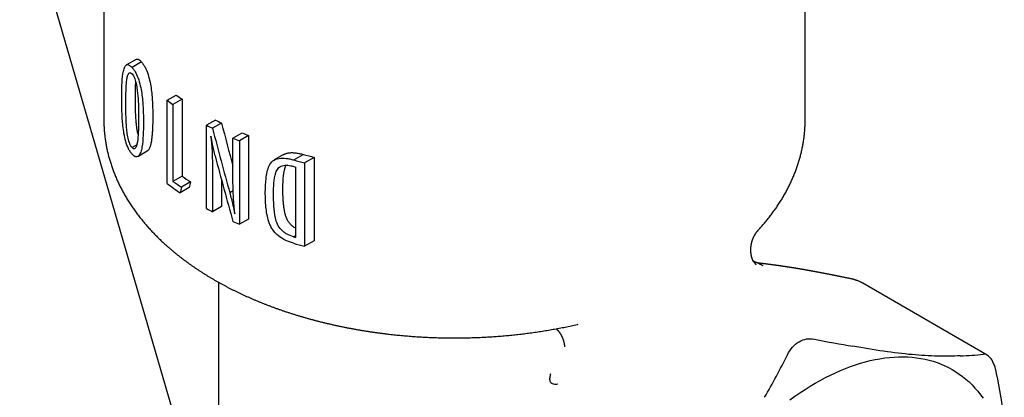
# Model space of a CAD drawing. Header units: millimetres. Extents: x 8 to 305, y 12 to 241.
# Tile 9 of 24: x 262 to 300, y 61 to 76. Entities that reach past the tile are written whole.
import ezdxf

# ---------------------------------------------------------------- set-up
doc = ezdxf.new("R2010")
doc.units = ezdxf.units.MM

msp = doc.modelspace()

# ---------------------------------------------------------------- linework, layer by layer
at = {"color": 7, "linetype": 'Continuous', "lineweight": 30}
for p, q in [((261.68, 81.067), (269.478, 54.279)), ((264.978, 80.05), (264.978, 71.922)), ((292.478, 71.922), (292.478, 80.05)), ((266.242, 74.264), (265.866, 74.047)), ((266.456, 74.162), (266.084, 73.947)), ((267.462, 72.662), (267.819, 72.868)), ((267.462, 69.396), (267.462, 72.662)), ((268.046, 72.702), (267.69, 72.497)), ((268.046, 72.702), (268.046, 69.69)), ((267.69, 72.497), (267.69, 69.485)), ((269.362, 71.888), (269.008, 71.684)), ((269.008, 68.418), (269.008, 71.684)), ((269.593, 71.767), (269.239, 71.563)), ((270.042, 71.178), (270.399, 71.384)), ((270.042, 69.473), (270.042, 71.178)), ((270.652, 71.276), (270.294, 71.069)), ((270.294, 71.069), (270.294, 67.803)), ((270.652, 71.276), (270.652, 68.009)), ((266.27, 70.914), (266.086, 70.807)), ((266.314, 70.462), (266.681, 70.674)), ((272.029, 70.534), (271.662, 70.322)), ((272.424, 70.322), (272.799, 70.538)), ((273.226, 70.425), (272.848, 70.206)), ((273.226, 70.425), (273.226, 67.159)), ((269.239, 69.985), (269.239, 68.296)), ((272.498, 70.047), (272.498, 67.29)), ((272.848, 70.206), (272.848, 66.94)), ((268.046, 69.69), (267.69, 69.485)), ((269.593, 69.533), (269.593, 68.501)), ((268.328, 69.241), (267.973, 69.037)), ((268.382, 69.46), (268.027, 69.255)), ((270.05, 69.111), (269.917, 69.035)), ((269.593, 68.501), (269.239, 68.296)), ((270.652, 68.009), (270.294, 67.803)), ((290.651, 67.59), (290.651, 67.59)), ((272.409, 67.315), (272.498, 67.366)), ((273.226, 67.159), (272.848, 66.94)), ((269.478, 65.53), (269.478, 48.847)), ((299.618, 62.674), (294.738, 65.491))]:
    msp.add_line(p, q, dxfattribs=at)
at = {"color": 7, "linetype": 'Continuous', "lineweight": 30, "flags": 128}
msp.add_lwpolyline([(291.878, 60.927), (292.075, 61.068), (292.273, 61.203), (292.472, 61.333), (292.671, 61.457), (292.87, 61.574), (293.069, 61.686), (293.268, 61.792), (293.466, 61.892), (293.664, 61.985), (293.862, 62.072), (294.059, 62.153), (294.255, 62.227), (294.45, 62.295), (294.644, 62.356), (294.837, 62.411), (295.029, 62.459), (295.219, 62.501), (295.407, 62.536), (295.594, 62.564), (295.779, 62.586), (295.961, 62.6), (296.142, 62.609), (296.321, 62.61), (296.497, 62.605), (296.67, 62.593), (296.841, 62.574), (297.01, 62.548), (297.175, 62.516), (297.338, 62.477), (297.497, 62.432), (297.653, 62.38), (297.806, 62.321), (297.956, 62.256), (298.102, 62.184), (298.245, 62.106), (298.384, 62.022), (298.519, 61.931), (298.65, 61.834), (298.777, 61.731), (298.9, 61.622), (299.019, 61.506), (299.134, 61.385), (299.245, 61.258), (299.351, 61.125), (299.453, 60.986)], dxfattribs=at)
at = {"color": 7, "linetype": 'Continuous', "lineweight": 30}
for centre, radius, start, end in [((274.174, 81.67), 11.233, 233.3119, 234.7478), ((274.29, 81.471), 10.765, 233.0498, 234.5454), ((275.936, 84.13), 13.896, 241.7646, 242.8397), ((275.819, 84.334), 14.367, 241.7037, 242.7427), ((276.668, 86.109), 16.335, 246.0692, 247.0315), ((276.781, 85.908), 15.865, 246.278, 247.2716), ((277.985, 89.857), 20.311, 254.1107, 255.3481), ((278.069, 89.646), 19.822, 254.5796, 255.8585), ((277.921, 89.372), 20.072, 254.1238, 254.325), ((274.627, 78.934), 11.348, 234.5505, 236.6067), ((274.342, 78.636), 11.52, 233.3309, 236.437), ((274.51, 79.136), 11.818, 234.7526, 236.7296), ((275.819, 81.068), 14.367, 241.7037, 242.7427), ((276.668, 82.843), 16.335, 246.0692, 247.0315), ((277.917, 86.6), 20.057, 254.0621, 254.325), ((277.984, 86.584), 20.304, 254.0811, 255.3483)]:
    msp.add_arc(centre, radius, start, end, dxfattribs=at)
for centre, major_axis, ratio, start_param, end_param in [((278.728, 79.713), (-9.215, 41.672), 0.260834, 1.70971, 1.771876), ((278.728, 79.713), (-8.892, 40.21), 0.260834, 1.711775, 1.754687), ((278.728, 78.994), (-9.213, 41.345), 0.26294, 1.719323, 1.783151), ((278.728, 77.518), (11.969, 38.786), 0.1994, 1.846526, 1.852292), ((278.728, 77.518), (11.549, 37.425), 0.1994, 1.848858, 1.854834)]:
    msp.add_ellipse(centre, major_axis=major_axis, ratio=ratio, start_param=start_param, end_param=end_param, dxfattribs=at)
for points, knots in [([(266.242, 74.264), (266.244, 74.265), (266.251, 74.269), (266.265, 74.274), (266.285, 74.276), (266.306, 74.274), (266.328, 74.267), (266.351, 74.255), (266.375, 74.239), (266.4, 74.219), (266.427, 74.193), (266.446, 74.173), (266.456, 74.162)], [0, 0, 0, 0, 0.025928, 0.131855, 0.238162, 0.344462, 0.450379, 0.556247, 0.662483, 0.768769, 0.874706, 1, 1, 1, 1]), ([(266.456, 74.162), (266.479, 74.133), (266.503, 74.104), (266.55, 74.035), (266.574, 73.996), (266.641, 73.87), (266.681, 73.772), (266.746, 73.572), (266.771, 73.47), (266.811, 73.273), (266.827, 73.175), (266.864, 72.889), (266.877, 72.706), (266.894, 72.348), (266.896, 72.175), (266.897, 72.004)], [0, 0, 0, 0, 0.0625, 0.0625, 0.125, 0.125, 0.25, 0.25, 0.375, 0.375, 0.5, 0.5, 0.75, 0.75, 1, 1, 1, 1]), ([(265.679, 72.742), (265.68, 72.913), (265.682, 73.082), (265.696, 73.406), (265.708, 73.56), (265.739, 73.769), (265.753, 73.834), (265.788, 73.947), (265.81, 73.995), (265.867, 74.055), (265.903, 74.067), (265.967, 74.047), (265.989, 74.034), (266.036, 73.998), (266.06, 73.973), (266.084, 73.947)], [0, 0, 0, 0, 0.25, 0.25, 0.5, 0.5, 0.625, 0.625, 0.75, 0.75, 0.875, 0.875, 0.9375, 0.9375, 1, 1, 1, 1]), ([(265.84, 72.533), (265.84, 72.804), (265.845, 73.071), (265.87, 73.375), (265.876, 73.433), (265.893, 73.544), (265.904, 73.597), (265.934, 73.686), (265.954, 73.723), (265.995, 73.743), (266.012, 73.743), (266.047, 73.729), (266.066, 73.711), (266.086, 73.692)], [0, 0, 0, 0, 0.5, 0.5, 0.625, 0.625, 0.75, 0.75, 0.875, 0.875, 0.9375, 0.9375, 1, 1, 1, 1]), ([(266.084, 73.947), (266.109, 73.919), (266.133, 73.89), (266.181, 73.821), (266.205, 73.782), (266.273, 73.656), (266.314, 73.559), (266.38, 73.36), (266.405, 73.258), (266.446, 73.061), (266.461, 72.963), (266.499, 72.677), (266.512, 72.495), (266.53, 72.137), (266.532, 71.965), (266.533, 71.793)], [0, 0, 0, 0, 0.0625, 0.0625, 0.125, 0.125, 0.25, 0.25, 0.375, 0.375, 0.5, 0.5, 0.75, 0.75, 1, 1, 1, 1]), ([(266.086, 73.692), (266.104, 73.669), (266.123, 73.645), (266.159, 73.581), (266.175, 73.545), (266.218, 73.432), (266.238, 73.352), (266.286, 73.12), (266.302, 72.974), (266.326, 72.688), (266.332, 72.55), (266.341, 72.277), (266.342, 72.144), (266.342, 72.011)], [0, 0, 0, 0, 0.0625, 0.0625, 0.125, 0.125, 0.25, 0.25, 0.5, 0.5, 0.75, 0.75, 1, 1, 1, 1]), ([(266.217, 72.751), (266.217, 72.789), (266.217, 72.867), (266.218, 72.983), (266.22, 73.098), (266.223, 73.211), (266.226, 73.304), (266.229, 73.358), (266.23, 73.376)], [0, 0, 0, 0, 0.182208, 0.364459, 0.5467, 0.728903, 0.91107, 1, 1, 1, 1]), ([(266.084, 70.554), (266.06, 70.583), (266.036, 70.612), (265.989, 70.682), (265.966, 70.722), (265.903, 70.851), (265.867, 70.951), (265.809, 71.154), (265.787, 71.258), (265.752, 71.459), (265.739, 71.558), (265.708, 71.849), (265.696, 72.036), (265.682, 72.395), (265.68, 72.57), (265.679, 72.742)], [0, 0, 0, 0, 0.0625, 0.0625, 0.125, 0.125, 0.25, 0.25, 0.375, 0.375, 0.5, 0.5, 0.75, 0.75, 1, 1, 1, 1]), ([(266.324, 71.317), (266.322, 71.323), (266.317, 71.343), (266.309, 71.38), (266.298, 71.431), (266.288, 71.486), (266.278, 71.545), (266.27, 71.604), (266.262, 71.669), (266.255, 71.74), (266.248, 71.818), (266.241, 71.906), (266.235, 72.005), (266.229, 72.114), (266.225, 72.222), (266.221, 72.342), (266.219, 72.471), (266.217, 72.612), (266.217, 72.704), (266.217, 72.751)], [0, 0, 0, 0, 0.010119, 0.039479, 0.068755, 0.107018, 0.145336, 0.183677, 0.221973, 0.274367, 0.326778, 0.379174, 0.456527, 0.533905, 0.611293, 0.68866, 0.792434, 0.896219, 1, 1, 1, 1]), ([(266.086, 70.807), (266.066, 70.83), (266.047, 70.855), (266.012, 70.92), (265.996, 70.957), (265.954, 71.073), (265.934, 71.156), (265.904, 71.315), (265.894, 71.393), (265.877, 71.544), (265.87, 71.618), (265.845, 71.985), (265.84, 72.262), (265.84, 72.533)], [0, 0, 0, 0, 0.0625, 0.0625, 0.125, 0.125, 0.25, 0.25, 0.375, 0.375, 0.5, 0.5, 1, 1, 1, 1]), ([(264.978, 71.922), (264.978, 71.917), (264.977, 71.885), (264.978, 71.825), (264.98, 71.744), (264.983, 71.662), (264.988, 71.58), (264.993, 71.498), (265, 71.416), (265.008, 71.334), (265.018, 71.252), (265.028, 71.17), (265.04, 71.089), (265.053, 71.007), (265.067, 70.925), (265.082, 70.844), (265.098, 70.762), (265.116, 70.68), (265.135, 70.599), (265.155, 70.518), (265.177, 70.436), (265.199, 70.355), (265.223, 70.274), (265.248, 70.193), (265.275, 70.112), (265.302, 70.031), (265.331, 69.951), (265.361, 69.87), (265.392, 69.79), (265.425, 69.71), (265.458, 69.629), (265.493, 69.55), (265.529, 69.47), (265.567, 69.39), (265.606, 69.311), (265.645, 69.232), (265.687, 69.153), (265.729, 69.074), (265.773, 68.995), (265.817, 68.917), (265.863, 68.839), (265.911, 68.761), (265.959, 68.684), (266.009, 68.607), (266.06, 68.53), (266.112, 68.453), (266.166, 68.376), (266.22, 68.3), (266.276, 68.225), (266.333, 68.149), (266.392, 68.074), (266.451, 67.999), (266.512, 67.925), (266.573, 67.851), (266.637, 67.777), (266.701, 67.704), (266.766, 67.631), (266.833, 67.559), (266.9, 67.487), (266.969, 67.415), (267.039, 67.344), (267.11, 67.273), (267.182, 67.203), (267.256, 67.133), (267.33, 67.064), (267.406, 66.995), (267.482, 66.926), (267.56, 66.859), (267.639, 66.791), (267.719, 66.724), (267.799, 66.658), (267.881, 66.592), (267.964, 66.527), (268.048, 66.462), (268.133, 66.398), (268.219, 66.335), (268.306, 66.272), (268.394, 66.209), (268.483, 66.147), (268.572, 66.086), (268.663, 66.025), (268.755, 65.965), (268.847, 65.906), (268.941, 65.847), (269.035, 65.788), (269.13, 65.731), (269.227, 65.674), (269.324, 65.617), (269.421, 65.561), (269.52, 65.506), (269.62, 65.451), (269.72, 65.398), (269.821, 65.344), (269.923, 65.292), (270.026, 65.24), (270.13, 65.188), (270.234, 65.137), (270.339, 65.087), (270.445, 65.038), (270.552, 64.989), (270.659, 64.941), (270.767, 64.894), (270.876, 64.847), (270.985, 64.801), (271.095, 64.756), (271.206, 64.711), (271.318, 64.667), (271.43, 64.624), (271.543, 64.581), (271.656, 64.539), (271.77, 64.498), (271.885, 64.457), (272.001, 64.417), (272.117, 64.378), (272.233, 64.339), (272.35, 64.302), (272.468, 64.264), (272.587, 64.228), (272.706, 64.192), (272.825, 64.157), (272.945, 64.123), (273.066, 64.09), (273.187, 64.057), (273.309, 64.025), (273.431, 63.993), (273.554, 63.962), (273.677, 63.932), (273.801, 63.903), (273.925, 63.875), (274.05, 63.847), (274.175, 63.82), (274.301, 63.793), (274.427, 63.768), (274.554, 63.743), (274.681, 63.719), (274.808, 63.695), (274.937, 63.672), (275.065, 63.651), (275.194, 63.629), (275.324, 63.609), (275.454, 63.589), (275.584, 63.57), (275.715, 63.552), (275.847, 63.534), (275.979, 63.518), (276.107, 63.502), (276.231, 63.488), (276.35, 63.475), (276.47, 63.463), (276.59, 63.451), (276.709, 63.44), (276.829, 63.429), (276.949, 63.42), (277.069, 63.41), (277.189, 63.402), (277.31, 63.394), (277.43, 63.387), (277.55, 63.38), (277.67, 63.374), (277.789, 63.369), (277.909, 63.364), (278.027, 63.36), (278.145, 63.357), (278.26, 63.354), (278.37, 63.352), (278.467, 63.351), (278.552, 63.35), (278.635, 63.35), (278.694, 63.35), (278.728, 63.35)], [0, 0, 0, 0, 0.000968, 0.006559, 0.012151, 0.017746, 0.023344, 0.028945, 0.03455, 0.04016, 0.045775, 0.051395, 0.057021, 0.062654, 0.068293, 0.073941, 0.079596, 0.08526, 0.090932, 0.096614, 0.102305, 0.108007, 0.113719, 0.119442, 0.125176, 0.130922, 0.136679, 0.142449, 0.148232, 0.154027, 0.159834, 0.165655, 0.17149, 0.177338, 0.183199, 0.189074, 0.194963, 0.200866, 0.206783, 0.212713, 0.218658, 0.224616, 0.230588, 0.236574, 0.242573, 0.248585, 0.254611, 0.260649, 0.2667, 0.272764, 0.27884, 0.284928, 0.291028, 0.297139, 0.303262, 0.309394, 0.315538, 0.321691, 0.327854, 0.334026, 0.340207, 0.346397, 0.352595, 0.358801, 0.365014, 0.371234, 0.37746, 0.383693, 0.389932, 0.396176, 0.402426, 0.40868, 0.414939, 0.421202, 0.427469, 0.433739, 0.440013, 0.44629, 0.452569, 0.458851, 0.465135, 0.471421, 0.477709, 0.483998, 0.490288, 0.49658, 0.502873, 0.509166, 0.51546, 0.521755, 0.52805, 0.534345, 0.54064, 0.546935, 0.55323, 0.559525, 0.56582, 0.572114, 0.578408, 0.584702, 0.590995, 0.597288, 0.603581, 0.609873, 0.616165, 0.622456, 0.628747, 0.635037, 0.641328, 0.647618, 0.653907, 0.660197, 0.666486, 0.672776, 0.679065, 0.685355, 0.691645, 0.697935, 0.704226, 0.710517, 0.716809, 0.723102, 0.729395, 0.73569, 0.741987, 0.748285, 0.754585, 0.760887, 0.767191, 0.773497, 0.779807, 0.78612, 0.792436, 0.798756, 0.80508, 0.811409, 0.817744, 0.824084, 0.83043, 0.836784, 0.843146, 0.849516, 0.855896, 0.862287, 0.86869, 0.875107, 0.880866, 0.886624, 0.892381, 0.898135, 0.903887, 0.909636, 0.915382, 0.921125, 0.926864, 0.932597, 0.938325, 0.944045, 0.949754, 0.95545, 0.961125, 0.966769, 0.972363, 0.977864, 0.983163, 0.988094, 0.991581, 0.995277, 1, 1, 1, 1]), ([(266.342, 72.011), (266.342, 71.736), (266.338, 71.463), (266.305, 71.088), (266.289, 70.966), (266.242, 70.824), (266.222, 70.784), (266.178, 70.759), (266.162, 70.757), (266.125, 70.769), (266.105, 70.787), (266.086, 70.807)], [0, 0, 0, 0, 0.5, 0.5, 0.75, 0.75, 0.875, 0.875, 0.9375, 0.9375, 1, 1, 1, 1]), ([(266.897, 72.004), (266.897, 71.96), (266.896, 71.874), (266.894, 71.745), (266.891, 71.618), (266.886, 71.507), (266.88, 71.412), (266.874, 71.331), (266.867, 71.252), (266.859, 71.174), (266.849, 71.098), (266.838, 71.032), (266.827, 70.976), (266.816, 70.929), (266.804, 70.884), (266.791, 70.841), (266.775, 70.8), (266.76, 70.767), (266.745, 70.741), (266.731, 70.72), (266.716, 70.701), (266.699, 70.686), (266.688, 70.677), (266.681, 70.674), (266.681, 70.674)], [0, 0, 0, 0, 0.080381, 0.160776, 0.241152, 0.321509, 0.375089, 0.428673, 0.482249, 0.536129, 0.590018, 0.643885, 0.681023, 0.718171, 0.755307, 0.793043, 0.830803, 0.86853, 0.894737, 0.921015, 0.947295, 0.973532, 0.999704, 1, 1, 1, 1]), ([(290.651, 67.59), (290.666, 67.606), (290.702, 67.645), (290.758, 67.709), (290.821, 67.78), (290.882, 67.852), (290.943, 67.924), (291.002, 67.996), (291.06, 68.069), (291.117, 68.142), (291.173, 68.216), (291.227, 68.29), (291.281, 68.364), (291.333, 68.439), (291.385, 68.514), (291.435, 68.589), (291.484, 68.665), (291.532, 68.741), (291.578, 68.817), (291.624, 68.894), (291.668, 68.97), (291.712, 69.047), (291.754, 69.125), (291.794, 69.202), (291.834, 69.28), (291.873, 69.358), (291.91, 69.436), (291.946, 69.515), (291.981, 69.593), (292.015, 69.672), (292.048, 69.751), (292.079, 69.831), (292.109, 69.91), (292.138, 69.99), (292.166, 70.07), (292.193, 70.149), (292.218, 70.23), (292.243, 70.31), (292.266, 70.39), (292.288, 70.471), (292.308, 70.551), (292.328, 70.632), (292.346, 70.713), (292.363, 70.794), (292.379, 70.875), (292.394, 70.956), (292.408, 71.038), (292.42, 71.119), (292.431, 71.2), (292.441, 71.282), (292.45, 71.363), (292.457, 71.445), (292.464, 71.527), (292.469, 71.608), (292.473, 71.69), (292.476, 71.772), (292.477, 71.849), (292.477, 71.899), (292.477, 71.921)], [0, 0, 0, 0, 0.01267, 0.031407, 0.050122, 0.068814, 0.087481, 0.106124, 0.124741, 0.143331, 0.161894, 0.180428, 0.198934, 0.217411, 0.235858, 0.254274, 0.272659, 0.291013, 0.309335, 0.327625, 0.345882, 0.364108, 0.382301, 0.400461, 0.418589, 0.436685, 0.454749, 0.472781, 0.490782, 0.508752, 0.526691, 0.5446, 0.562481, 0.580332, 0.598156, 0.615953, 0.633724, 0.65147, 0.669192, 0.686891, 0.704568, 0.722224, 0.739861, 0.75748, 0.775082, 0.792669, 0.810241, 0.827801, 0.84535, 0.862889, 0.880421, 0.897945, 0.915465, 0.932981, 0.950495, 0.96801, 0.985525, 1, 1, 1, 1]), ([(266.533, 71.793), (266.532, 71.622), (266.53, 71.453), (266.512, 71.128), (266.499, 70.971), (266.461, 70.757), (266.445, 70.691), (266.405, 70.573), (266.38, 70.521), (266.314, 70.454), (266.274, 70.44), (266.206, 70.457), (266.182, 70.469), (266.133, 70.504), (266.109, 70.529), (266.084, 70.554)], [0, 0, 0, 0, 0.25, 0.25, 0.5, 0.5, 0.625, 0.625, 0.75, 0.75, 0.875, 0.875, 0.9375, 0.9375, 1, 1, 1, 1]), ([(269.339, 70.48), (269.319, 70.557), (269.304, 70.634), (269.287, 70.711), (269.271, 70.788), (269.255, 70.865), (269.239, 70.942), (269.218, 71.044), (269.197, 71.148), (269.176, 71.25)], [0, 0, 0, 0, 0.0002602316, 0.0002602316, 0.0002602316, 0.0005202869, 0.0005202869, 0.0005202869, 0.0008689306, 0.0008689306, 0.0008689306, 0.0008689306]), ([(269.176, 71.25), (269.186, 71.143), (269.197, 71.035), (269.213, 70.821), (269.219, 70.715), (269.234, 70.399), (269.237, 70.192), (269.239, 69.985)], [0, 0, 0, 0, 0.25, 0.25, 0.5, 0.5, 1, 1, 1, 1]), ([(271.31, 69.054), (271.311, 69.239), (271.317, 69.422), (271.36, 69.774), (271.392, 69.947), (271.501, 70.169), (271.546, 70.236), (271.674, 70.337), (271.75, 70.369), (271.928, 70.4), (272.023, 70.399), (272.171, 70.38), (272.222, 70.372), (272.323, 70.35), (272.373, 70.336), (272.424, 70.322)], [0, 0, 0, 0, 0.25, 0.25, 0.5, 0.5, 0.625, 0.625, 0.75, 0.75, 0.875, 0.875, 0.9375, 0.9375, 1, 1, 1, 1]), ([(272.029, 70.533), (272.033, 70.536), (272.048, 70.545), (272.077, 70.559), (272.116, 70.574), (272.158, 70.587), (272.202, 70.597), (272.25, 70.604), (272.299, 70.609), (272.35, 70.61), (272.403, 70.609), (272.457, 70.605), (272.517, 70.598), (272.583, 70.588), (272.654, 70.573), (272.726, 70.557), (272.775, 70.544), (272.799, 70.538)], [0, 0, 0, 0, 0.0189384, 0.0777996, 0.1389001, 0.2000633, 0.2611589, 0.326179, 0.3912576, 0.4562882, 0.5231141, 0.589997, 0.656857, 0.7425525, 0.8283399, 0.9142023, 1, 1, 1, 1]), ([(271.633, 68.987), (271.634, 69.132), (271.638, 69.276), (271.662, 69.557), (271.681, 69.695), (271.744, 69.883), (271.771, 69.944), (271.854, 70.041), (271.91, 70.077), (272.041, 70.116), (272.115, 70.12), (272.231, 70.109), (272.271, 70.104), (272.35, 70.088), (272.39, 70.077), (272.43, 70.066)], [0, 0, 0, 0, 0.25, 0.25, 0.5, 0.5, 0.625, 0.625, 0.75, 0.75, 0.875, 0.875, 0.9375, 0.9375, 1, 1, 1, 1]), ([(272, 69.198), (272, 69.239), (272.001, 69.32), (272.004, 69.441), (272.011, 69.561), (272.019, 69.66), (272.028, 69.738), (272.036, 69.796), (272.045, 69.854), (272.057, 69.911), (272.071, 69.967), (272.085, 70.016), (272.099, 70.057), (272.112, 70.089), (272.121, 70.108), (272.125, 70.116)], [0, 0, 0, 0, 0.125954, 0.251899, 0.378052, 0.5042, 0.567184, 0.630166, 0.69329, 0.756412, 0.820255, 0.884093, 0.927004, 0.969927, 1, 1, 1, 1]), ([(270.114, 68.218), (270.092, 68.431), (270.073, 68.643), (270.05, 69.061), (270.043, 69.268), (270.042, 69.473)], [0, 0, 0, 0, 0.5, 0.5, 1, 1, 1, 1]), ([(272.498, 67.648), (272.492, 67.651), (272.474, 67.661), (272.444, 67.68), (272.409, 67.705), (272.374, 67.732), (272.341, 67.76), (272.307, 67.793), (272.273, 67.831), (272.239, 67.873), (272.209, 67.917), (272.182, 67.96), (272.161, 68.002), (272.143, 68.043), (272.124, 68.091), (272.106, 68.146), (272.088, 68.208), (272.074, 68.271), (272.061, 68.333), (272.051, 68.396), (272.041, 68.465), (272.031, 68.541), (272.022, 68.623), (272.014, 68.72), (272.008, 68.83), (272.003, 68.953), (272, 69.076), (272, 69.158), (272, 69.198)], [0, 0, 0, 0, 0.01036, 0.032935, 0.055592, 0.078246, 0.100846, 0.123374, 0.15169, 0.180115, 0.208543, 0.236865, 0.261284, 0.28574, 0.310181, 0.347765, 0.385353, 0.423231, 0.46113, 0.499046, 0.536946, 0.587933, 0.638928, 0.689917, 0.767427, 0.844949, 0.922479, 1, 1, 1, 1]), ([(269.917, 69.035), (269.939, 68.955), (269.96, 68.875), (269.98, 68.795), (270, 68.715), (270.019, 68.635), (270.038, 68.556), (270.064, 68.443), (270.089, 68.331), (270.114, 68.218)], [0, 0, 0, 0, 0.0002714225, 0.0002714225, 0.0002714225, 0.0005428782, 0.0005428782, 0.0005428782, 0.0009268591, 0.0009268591, 0.0009268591, 0.0009268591]), ([(272.414, 67.059), (272.311, 67.09), (272.209, 67.125), (272.009, 67.22), (271.91, 67.279), (271.732, 67.424), (271.652, 67.51), (271.558, 67.652), (271.531, 67.701), (271.485, 67.8), (271.467, 67.85), (271.417, 67.999), (271.394, 68.099), (271.357, 68.295), (271.344, 68.392), (271.316, 68.679), (271.31, 68.867), (271.31, 69.054)], [0, 0, 0, 0, 0.125, 0.125, 0.25, 0.25, 0.375, 0.375, 0.4375, 0.4375, 0.5, 0.5, 0.625, 0.625, 0.75, 0.75, 1, 1, 1, 1]), ([(272.409, 67.315), (272.325, 67.341), (272.243, 67.37), (272.122, 67.434), (272.082, 67.46), (272.008, 67.515), (271.972, 67.545), (271.874, 67.648), (271.822, 67.726), (271.75, 67.886), (271.727, 67.968), (271.674, 68.209), (271.657, 68.367), (271.637, 68.679), (271.633, 68.833), (271.633, 68.987)], [0, 0, 0, 0, 0.125, 0.125, 0.1875, 0.1875, 0.25, 0.25, 0.375, 0.375, 0.5, 0.5, 0.75, 0.75, 1, 1, 1, 1]), ([(290.454, 66.337), (290.454, 66.338), (290.453, 66.34), (290.451, 66.343), (290.449, 66.347), (290.447, 66.351), (290.445, 66.354), (290.443, 66.357), (290.442, 66.361), (290.44, 66.364), (290.439, 66.367), (290.437, 66.37), (290.435, 66.374), (290.433, 66.378), (290.431, 66.382), (290.43, 66.385), (290.429, 66.388), (290.427, 66.392), (290.425, 66.396), (290.423, 66.401), (290.421, 66.405), (290.42, 66.408), (290.418, 66.412), (290.417, 66.416), (290.415, 66.42), (290.413, 66.425), (290.412, 66.429), (290.41, 66.433), (290.409, 66.436), (290.407, 66.44), (290.405, 66.445), (290.403, 66.45), (290.402, 66.455), (290.401, 66.459), (290.4, 66.462), (290.398, 66.465), (290.397, 66.469), (290.396, 66.473), (290.394, 66.478), (290.392, 66.484), (290.39, 66.49), (290.388, 66.496), (290.386, 66.503), (290.384, 66.511), (290.382, 66.519), (290.38, 66.527), (290.377, 66.536), (290.375, 66.543), (290.374, 66.55), (290.373, 66.554), (290.372, 66.559), (290.371, 66.565), (290.369, 66.57), (290.368, 66.575), (290.367, 66.58), (290.366, 66.585), (290.365, 66.591), (290.364, 66.598), (290.362, 66.605), (290.361, 66.612), (290.36, 66.618), (290.359, 66.625), (290.358, 66.632), (290.357, 66.64), (290.356, 66.647), (290.354, 66.657), (290.353, 66.67), (290.351, 66.685), (290.349, 66.7), (290.348, 66.716), (290.347, 66.732), (290.346, 66.748), (290.345, 66.766), (290.345, 66.78), (290.345, 66.791), (290.345, 66.797), (290.345, 66.803), (290.345, 66.81), (290.345, 66.817), (290.345, 66.823), (290.345, 66.827), (290.345, 66.832), (290.346, 66.838), (290.346, 66.846), (290.346, 66.854), (290.347, 66.861), (290.347, 66.868), (290.348, 66.876), (290.348, 66.887), (290.349, 66.901), (290.351, 66.917), (290.353, 66.932), (290.355, 66.948), (290.357, 66.964), (290.359, 66.98), (290.362, 66.995), (290.365, 67.014), (290.369, 67.036), (290.375, 67.062), (290.381, 67.088), (290.387, 67.108), (290.391, 67.124), (290.394, 67.135), (290.398, 67.147), (290.401, 67.158), (290.405, 67.169), (290.409, 67.18), (290.413, 67.192), (290.417, 67.204), (290.421, 67.215), (290.426, 67.227), (290.431, 67.24), (290.436, 67.253), (290.442, 67.266), (290.447, 67.278), (290.455, 67.294), (290.463, 67.312), (290.473, 67.332), (290.482, 67.35), (290.492, 67.369), (290.501, 67.384), (290.509, 67.397), (290.515, 67.407), (290.52, 67.417), (290.526, 67.426), (290.532, 67.436), (290.539, 67.445), (290.546, 67.457), (290.555, 67.469), (290.564, 67.483), (290.574, 67.497), (290.584, 67.51), (290.594, 67.522), (290.601, 67.531), (290.607, 67.538), (290.61, 67.542), (290.613, 67.546), (290.617, 67.551), (290.622, 67.557), (290.627, 67.563), (290.631, 67.567), (290.635, 67.572), (290.639, 67.577), (290.645, 67.583), (290.649, 67.588), (290.652, 67.59)], [0, 0, 0, 0, 0.008728, 0.015723, 0.021025, 0.025964, 0.031348, 0.038155, 0.043463, 0.048014, 0.052744, 0.058161, 0.064374, 0.070973, 0.076335, 0.08039, 0.084674, 0.08975, 0.095461, 0.101611, 0.107333, 0.111848, 0.115515, 0.120216, 0.126016, 0.131657, 0.136567, 0.141185, 0.145097, 0.149213, 0.154755, 0.161151, 0.166192, 0.169784, 0.172704, 0.176074, 0.179894, 0.184368, 0.189663, 0.195733, 0.201164, 0.207629, 0.213548, 0.221291, 0.229383, 0.236549, 0.243824, 0.252517, 0.256798, 0.260054, 0.264124, 0.269309, 0.27441, 0.278366, 0.281389, 0.285509, 0.290975, 0.296849, 0.302178, 0.308172, 0.313196, 0.317736, 0.323823, 0.330295, 0.335641, 0.340811, 0.353721, 0.362469, 0.373831, 0.386705, 0.396935, 0.40847, 0.419326, 0.433474, 0.437735, 0.441369, 0.445625, 0.450567, 0.455541, 0.459328, 0.462008, 0.464698, 0.468474, 0.474269, 0.479732, 0.484264, 0.488619, 0.494094, 0.500265, 0.510165, 0.519977, 0.530666, 0.540422, 0.550656, 0.561562, 0.57008, 0.580223, 0.596423, 0.613095, 0.629297, 0.645085, 0.65289, 0.659681, 0.666931, 0.674883, 0.681428, 0.688356, 0.69638, 0.704508, 0.711919, 0.719508, 0.728616, 0.737189, 0.74549, 0.754276, 0.763091, 0.777948, 0.790493, 0.804522, 0.816767, 0.830622, 0.838877, 0.846249, 0.852443, 0.860619, 0.867057, 0.874214, 0.883317, 0.89338, 0.904278, 0.916349, 0.927707, 0.937608, 0.947562, 0.951632, 0.954912, 0.958226, 0.962982, 0.968845, 0.973971, 0.977893, 0.981631, 0.986551, 0.992677, 1, 1, 1, 1]), ([(290.553, 66.217), (290.553, 66.217), (290.553, 66.217), (290.551, 66.22), (290.548, 66.223), (290.546, 66.226), (290.543, 66.229), (290.539, 66.235), (290.533, 66.243), (290.524, 66.254), (290.516, 66.265), (290.507, 66.277), (290.499, 66.287), (290.491, 66.298), (290.485, 66.307), (290.479, 66.315), (290.475, 66.32), (290.472, 66.324), (290.471, 66.326), (290.47, 66.327), (290.469, 66.328), (290.468, 66.329), (290.466, 66.333), (290.462, 66.338), (290.458, 66.345), (290.454, 66.352), (290.449, 66.358), (290.445, 66.365), (290.441, 66.372), (290.437, 66.378), (290.433, 66.384), (290.43, 66.39), (290.427, 66.395), (290.424, 66.4), (290.422, 66.403), (290.422, 66.404)], [0, 0, 0, 0, 0.037059, 0.086914, 0.111682, 0.132415, 0.151038, 0.173199, 0.209572, 0.254344, 0.303239, 0.346018, 0.382375, 0.412821, 0.456598, 0.478537, 0.498185, 0.516011, 0.533612, 0.551894, 0.570696, 0.590503, 0.613643, 0.651628, 0.691598, 0.725117, 0.754324, 0.791286, 0.834917, 0.870356, 0.899225, 0.927052, 0.955868, 0.985448, 1, 1, 1, 1]), ([(290.685, 66.253), (290.684, 66.253), (290.684, 66.254), (290.68, 66.255), (290.675, 66.257), (290.668, 66.26), (290.659, 66.264), (290.649, 66.268), (290.639, 66.271), (290.629, 66.275), (290.618, 66.28), (290.607, 66.284), (290.596, 66.288), (290.582, 66.294), (290.567, 66.3), (290.552, 66.306), (290.535, 66.313), (290.518, 66.32), (290.503, 66.327), (290.489, 66.333), (290.478, 66.339), (290.47, 66.343), (290.464, 66.346), (290.461, 66.347), (290.458, 66.349), (290.456, 66.35), (290.454, 66.351), (290.454, 66.351)], [0, 0, 0, 0, 0.014962, 0.033191, 0.053919, 0.089504, 0.129745, 0.170094, 0.207483, 0.240287, 0.276512, 0.313225, 0.351323, 0.404694, 0.4634, 0.527963, 0.598388, 0.672436, 0.741233, 0.803804, 0.860262, 0.916164, 0.936848, 0.957005, 0.975018, 0.990801, 1, 1, 1, 1]), ([(294.299, 65.659), (294.277, 65.664), (294.235, 65.673), (294.173, 65.686), (294.114, 65.698), (294.059, 65.709), (294.008, 65.72), (293.96, 65.73), (293.915, 65.739), (293.872, 65.748), (293.833, 65.756), (293.796, 65.763), (293.763, 65.77), (293.734, 65.776), (293.708, 65.781), (293.688, 65.785), (293.673, 65.788), (293.662, 65.791), (293.652, 65.793), (293.644, 65.794), (293.636, 65.796), (293.627, 65.798), (293.616, 65.8), (293.603, 65.802), (293.584, 65.806), (293.559, 65.811), (293.528, 65.817), (293.494, 65.824), (293.452, 65.832), (293.404, 65.842), (293.35, 65.852), (293.303, 65.861), (293.261, 65.87), (293.233, 65.875), (293.213, 65.879), (293.201, 65.881), (293.191, 65.883), (293.182, 65.885), (293.173, 65.886), (293.161, 65.889), (293.144, 65.892), (293.123, 65.896), (293.099, 65.901), (293.074, 65.905), (293.044, 65.911), (293.011, 65.917), (292.975, 65.924), (292.945, 65.93), (292.918, 65.934), (292.896, 65.939), (292.873, 65.943), (292.85, 65.947), (292.827, 65.951), (292.804, 65.955), (292.784, 65.959), (292.766, 65.962), (292.751, 65.965), (292.738, 65.968), (292.724, 65.97), (292.707, 65.973), (292.689, 65.976), (292.669, 65.98), (292.646, 65.984), (292.623, 65.988), (292.599, 65.993), (292.575, 65.997), (292.547, 66.002), (292.515, 66.007), (292.479, 66.014), (292.447, 66.019), (292.419, 66.024), (292.397, 66.028), (292.378, 66.031), (292.36, 66.034), (292.342, 66.037), (292.322, 66.041), (292.299, 66.045), (292.275, 66.049), (292.252, 66.053), (292.228, 66.057), (292.202, 66.061), (292.177, 66.065), (292.153, 66.069), (292.133, 66.073), (292.112, 66.076), (292.094, 66.079), (292.079, 66.081), (292.068, 66.083), (292.059, 66.085), (292.05, 66.086), (292.04, 66.088), (292.029, 66.09), (292.016, 66.092), (292.002, 66.094), (291.98, 66.097), (291.952, 66.102), (291.917, 66.107), (291.886, 66.112), (291.858, 66.117), (291.834, 66.121), (291.81, 66.124), (291.788, 66.128), (291.768, 66.131), (291.752, 66.133), (291.74, 66.135), (291.73, 66.137), (291.721, 66.138), (291.709, 66.14), (291.696, 66.142), (291.68, 66.144), (291.663, 66.147), (291.642, 66.15), (291.618, 66.153), (291.592, 66.157), (291.568, 66.161), (291.546, 66.164), (291.526, 66.167), (291.507, 66.17), (291.49, 66.172), (291.476, 66.174), (291.464, 66.176), (291.453, 66.178), (291.441, 66.179), (291.427, 66.181), (291.411, 66.184), (291.394, 66.186), (291.376, 66.188), (291.358, 66.191), (291.333, 66.194), (291.301, 66.199), (291.263, 66.204), (291.227, 66.209), (291.191, 66.214), (291.153, 66.219), (291.113, 66.224), (291.071, 66.229), (291.034, 66.234), (291.001, 66.238), (290.975, 66.242), (290.949, 66.245), (290.923, 66.248), (290.896, 66.251), (290.867, 66.255), (290.839, 66.258), (290.81, 66.262), (290.782, 66.265), (290.755, 66.268), (290.729, 66.271), (290.703, 66.274), (290.677, 66.277), (290.65, 66.28), (290.625, 66.283), (290.61, 66.284), (290.605, 66.285)], [0, 0, 0, 0, 0.016395, 0.031962, 0.046701, 0.060612, 0.073696, 0.085953, 0.097383, 0.107987, 0.11821, 0.127526, 0.135937, 0.143441, 0.150033, 0.155696, 0.15898, 0.161843, 0.164286, 0.166309, 0.168067, 0.170339, 0.173267, 0.176636, 0.180298, 0.187568, 0.195774, 0.204734, 0.213613, 0.228257, 0.242368, 0.256035, 0.265255, 0.274749, 0.27779, 0.280859, 0.283606, 0.285649, 0.28718, 0.290685, 0.295148, 0.300568, 0.306946, 0.313762, 0.320364, 0.330302, 0.339706, 0.348576, 0.354501, 0.360463, 0.366475, 0.372535, 0.378644, 0.384769, 0.390368, 0.394865, 0.398756, 0.402101, 0.405763, 0.41002, 0.414871, 0.420316, 0.426356, 0.432785, 0.439176, 0.445515, 0.451802, 0.461578, 0.471227, 0.480689, 0.487306, 0.49325, 0.49852, 0.503116, 0.507264, 0.5131, 0.519472, 0.52638, 0.532016, 0.538406, 0.545576, 0.553529, 0.558928, 0.564636, 0.570479, 0.575527, 0.579641, 0.582595, 0.584796, 0.587056, 0.589725, 0.592801, 0.596286, 0.600178, 0.604479, 0.614148, 0.623648, 0.632944, 0.639921, 0.646778, 0.653512, 0.659705, 0.665078, 0.66963, 0.673361, 0.675268, 0.677782, 0.680972, 0.684838, 0.68938, 0.694233, 0.698885, 0.706884, 0.714197, 0.720823, 0.727162, 0.732829, 0.738062, 0.742866, 0.74724, 0.750096, 0.753014, 0.756455, 0.760426, 0.764927, 0.769864, 0.77499, 0.780033, 0.784994, 0.796475, 0.807403, 0.817537, 0.827786, 0.838731, 0.850429, 0.862503, 0.874778, 0.882975, 0.890566, 0.897855, 0.905551, 0.913683, 0.921954, 0.930392, 0.938998, 0.947477, 0.955534, 0.962983, 0.970373, 0.9782, 0.986458, 0.995056, 1, 1, 1, 1]), ([(290.662, 66.26), (290.665, 66.26), (290.684, 66.255), (290.707, 66.246), (290.732, 66.236), (290.749, 66.228), (290.764, 66.22), (290.774, 66.213), (290.781, 66.208), (290.785, 66.205), (290.789, 66.201), (290.793, 66.198), (290.798, 66.193), (290.803, 66.188), (290.808, 66.183), (290.81, 66.18), (290.81, 66.178), (290.81, 66.178), (290.81, 66.178)], [0, 0, 0, 0, 0.030713, 0.223678, 0.317647, 0.413049, 0.510618, 0.611036, 0.644812, 0.681037, 0.719734, 0.760923, 0.80462, 0.881044, 0.938849, 0.978234, 0.991209, 1, 1, 1, 1]), ([(294.738, 65.491), (294.734, 65.494), (294.718, 65.503), (294.689, 65.519), (294.651, 65.538), (294.613, 65.556), (294.574, 65.573), (294.535, 65.589), (294.495, 65.604), (294.455, 65.618), (294.414, 65.631), (294.374, 65.642), (294.335, 65.652), (294.31, 65.657), (294.298, 65.66)], [0, 0, 0, 0, 0.0305299, 0.1199806, 0.2094534, 0.298946, 0.3884564, 0.4779827, 0.5675235, 0.6570774, 0.7466433, 0.8362201, 0.9258069, 1, 1, 1, 1]), ([(278.728, 63.35), (278.772, 63.35), (278.835, 63.35), (278.928, 63.351), (279.006, 63.351), (279.099, 63.353), (279.198, 63.355), (279.301, 63.357), (279.407, 63.36), (279.516, 63.363), (279.627, 63.367), (279.74, 63.372), (279.854, 63.378), (279.97, 63.384), (280.086, 63.39), (280.203, 63.398), (280.32, 63.406), (280.439, 63.414), (280.557, 63.424), (280.676, 63.434), (280.796, 63.444), (280.915, 63.456), (281.035, 63.468), (281.155, 63.48), (281.275, 63.494), (281.395, 63.508), (281.515, 63.522), (281.635, 63.538), (281.755, 63.554), (281.875, 63.571), (281.995, 63.588), (282.115, 63.606), (282.235, 63.625), (282.354, 63.645), (282.474, 63.665), (282.593, 63.686), (282.712, 63.707), (282.831, 63.729), (282.95, 63.752), (283.068, 63.776), (283.187, 63.8), (283.305, 63.825), (283.422, 63.851), (283.511, 63.87), (283.561, 63.882), (283.572, 63.884)], [0, 0, 0, 0, 0.027235, 0.038049, 0.056035, 0.07469, 0.094693, 0.11557, 0.137133, 0.159229, 0.181751, 0.204619, 0.227771, 0.251163, 0.274757, 0.298524, 0.322442, 0.346491, 0.370656, 0.394924, 0.419283, 0.443724, 0.46824, 0.492823, 0.517468, 0.54217, 0.566923, 0.591725, 0.616571, 0.641459, 0.666385, 0.691348, 0.716344, 0.741373, 0.766432, 0.79152, 0.816635, 0.841776, 0.866941, 0.892131, 0.917343, 0.942576, 0.967831, 0.993106, 1, 1, 1, 1]), ([(282.719, 63.709), (282.721, 63.707), (282.726, 63.702), (282.733, 63.695), (282.741, 63.686), (282.749, 63.678), (282.757, 63.669), (282.767, 63.659), (282.778, 63.647), (282.788, 63.635), (282.797, 63.623), (282.807, 63.612), (282.817, 63.599), (282.828, 63.584), (282.84, 63.568), (282.853, 63.549), (282.867, 63.528), (282.88, 63.508), (282.891, 63.49), (282.898, 63.477), (282.905, 63.466), (282.91, 63.457), (282.915, 63.447), (282.921, 63.436), (282.929, 63.419), (282.939, 63.399), (282.95, 63.376), (282.961, 63.351), (282.973, 63.322), (282.985, 63.287), (282.998, 63.247), (283.009, 63.207), (283.019, 63.167), (283.026, 63.13), (283.032, 63.095), (283.037, 63.061), (283.04, 63.03), (283.041, 63.01), (283.041, 63.001)], [0, 0, 0, 0, 0.00895, 0.025094, 0.041244, 0.054102, 0.068271, 0.087949, 0.11023, 0.129866, 0.146965, 0.167483, 0.187623, 0.209471, 0.235322, 0.26413, 0.295967, 0.330844, 0.353059, 0.37225, 0.388282, 0.401145, 0.410831, 0.427374, 0.449899, 0.478495, 0.510493, 0.544037, 0.579119, 0.628699, 0.681074, 0.734442, 0.785003, 0.832636, 0.876563, 0.917752, 0.958408, 1, 1, 1, 1]), ([(291.781, 62.69), (291.836, 62.802), (291.903, 62.901), (292.057, 63.075), (292.144, 63.147), (292.331, 63.255), (292.431, 63.291), (292.634, 63.325), (292.739, 63.322), (292.841, 63.302)], [0, 0, 0, 0, 0.25, 0.25, 0.5, 0.5, 0.75, 0.75, 1, 1, 1, 1]), ([(298.553, 62.644), (298.275, 62.635), (297.981, 62.629), (297.352, 62.643), (297.018, 62.662), (296.313, 62.725), (295.941, 62.769), (295.165, 62.881), (294.76, 62.949), (294.343, 63.021)], [0, 0, 0, 0, 0.25, 0.25, 0.5, 0.5, 0.75, 0.75, 1, 1, 1, 1]), ([(299.983, 61.956), (299.96, 62.075), (299.93, 62.184), (299.858, 62.378), (299.815, 62.461), (299.722, 62.594), (299.671, 62.644), (299.564, 62.705), (299.508, 62.717), (299.453, 62.711)], [0, 0, 0, 0, 0.25, 0.25, 0.5, 0.5, 0.75, 0.75, 1, 1, 1, 1]), ([(282.767, 61.535), (282.764, 61.534), (282.755, 61.531), (282.737, 61.53), (282.706, 61.527), (282.646, 61.526), (282.569, 61.54), (282.515, 61.578), (282.488, 61.618), (282.475, 61.663), (282.47, 61.723), (282.473, 61.796), (282.486, 61.876), (282.502, 61.93), (282.51, 61.96)], [0, 0, 0, 0, 0.010528, 0.031475, 0.063147, 0.125736, 0.250445, 0.376042, 0.437835, 0.498687, 0.615474, 0.735998, 0.857927, 1, 1, 1, 1])]:
    msp.add_open_spline(points, degree=3, knots=knots, dxfattribs=at)
for points in [[(292.841, 63.302), (293.356, 63.198), (293.858, 63.104), (294.343, 63.021)], [(290.881, 61.022), (291.203, 61.572), (291.502, 62.128), (291.781, 62.69)], [(298.553, 62.644), (298.876, 62.655), (299.174, 62.678), (299.453, 62.711)], [(300.284, 60.182), (300.203, 60.767), (300.101, 61.359), (299.983, 61.956)]]:
    msp.add_open_spline(points, degree=3, dxfattribs=at)

doc.saveas('drawing.dxf')
